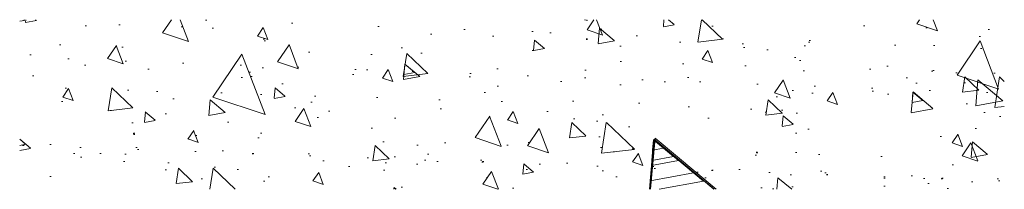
# Model space of a CAD drawing. Header units: inches. Extents: x 34737 to 291769, y 4926 to 74566.
# Tile 1 of 207: x 34737 to 34810, y 33040 to 33052. Entities that reach past the tile are written whole.
import ezdxf

# ---------------------------------------------------------------- set-up
doc = ezdxf.new("R2010")
doc.units = ezdxf.units.IN
doc.header["$LTSCALE"] = 300
for name, color, linetype, lineweight in [('_MB_kreskowanie_konstrukcje_0.09', 250, 'Continuous', 9), ('_MB_kreskowanie_konstrukcje_0.09 @ 1', 250, 'Continuous', 9), ('_MB_kreskowanie_konstrukcje_0.09 @ 1.5', 250, 'Continuous', 9), ('_MB_kreskowanie_konstrukcje_0.09 @ 10', 250, 'Continuous', 9), ('_MB_kreskowanie_konstrukcje_0.09 @ 100', 250, 'Continuous', 9), ('_MB_kreskowanie_konstrukcje_0.09 @ 2', 250, 'Continuous', 9), ('_MB_kreskowanie_konstrukcje_0.09 @ 2.5', 250, 'Continuous', 9), ('_MB_kreskowanie_konstrukcje_0.09 @ 20', 250, 'Continuous', 9), ('_MB_kreskowanie_konstrukcje_0.09 @ 25', 250, 'Continuous', 9), ('_MB_kreskowanie_konstrukcje_0.09 @ 4', 250, 'Continuous', 9), ('_MB_kreskowanie_konstrukcje_0.09 @ 5', 250, 'Continuous', 9), ('_MB_kreskowanie_konstrukcje_0.09 @ 50', 250, 'Continuous', 9), ('_MB_kreskowanie_konstrukcje_0.09 @ 8', 250, 'Continuous', 9)]:
    doc.layers.add(name, color=color, linetype=linetype, lineweight=lineweight)

# ---------------------------------------------------------------- blocks, each defined once
blk = doc.blocks.new('*U2405')
at = {"layer": '_MB_kreskowanie_konstrukcje_0.09 @ 1'}
h = blk.add_hatch(dxfattribs=at)
h.set_pattern_fill('AR-CONC', color=256, scale=0.05, angle=-90)
h.set_pattern_definition([(320, (39018.182, 25579.065), (-0.796954, -9.1092334), [0.9525, -10.4775]), (265, (39018.182, 25579.065), (9.552842, 1.762171), [0.762, -8.382029]), (10.45144, (39018.116, 25578.306), (8.755888, -7.347062), [0.8095, -8.904512]), (316.1842, (39020.722, 25579.065), (-2.102116, -13.553952), [1.42875, -15.71625]), (6.63556, (39020.547, 25577.936), (12.371306, -11.870207), [1.214251, -13.35678]), (261.18415, (39020.722, 25579.065), (12.371306, -11.870207), [1.142998, -12.572987]), (291, (39020.087, 25577.795), (-5.11326, -7.5807196), [0.9525, -10.4775]), (236, (39020.087, 25577.795), (9.209398, -3.090101), [0.762, -8.382]), (341.45144, (39019.661, 25577.164), (4.096138, -10.670821), [0.8095, -8.904497]), (307.5, (39018.1824, 25579.0653), (4.227752, -0.1544302), [0, -8.2804, 0, -8.509, 0, -8.41375]), (277.5, (39018.1824, 25579.0653), (5.0090287, -3.3409831), [0, -4.8514, 0, -8.0899, 0, -3.20675]), (237.5, (39018.1824, 25581.8974), (-0.2864372, -6.7795298), [0, -3.175, 0, -9.906, 0, -13.1445]), (227.5, (39018.1824, 25583.1674), (1.2713246, -7.406459), [0, -4.1275, 0, -6.5786, 0, -9.3345])])
h.paths.add_polyline_path([(34809.743, 33052.093), (34737.243, 33052.093), (34737.243, 33039.593), (34809.743, 33039.593)])
at = {"layer": '_MB_kreskowanie_konstrukcje_0.09 @ 1.5'}
h = blk.add_hatch(dxfattribs=at)
h.set_pattern_fill('AR-CONC', color=256, scale=0.05, angle=-90)
h.set_pattern_definition([(320, (39018.182, 25579.065), (-1.195431, -13.66385), [1.42875, -15.71625]), (265, (39018.182, 25579.065), (14.329263, 2.643257), [1.143, -12.573044]), (10.45144, (39018.083, 25577.927), (13.133831, -11.020594), [1.21425, -13.356768]), (316.1842, (39021.992, 25579.065), (-3.153175, -20.330928), [2.143125, -23.574375]), (6.63556, (39021.73, 25577.371), (18.55696, -17.80531), [1.821377, -20.03517]), (261.18415, (39021.992, 25579.065), (18.55696, -17.80531), [1.7145, -18.85948]), (291, (39021.04, 25577.16), (-7.66989, -11.37108), [1.42875, -15.71625]), (236, (39021.04, 25577.16), (13.814097, -4.635152), [1.143, -12.573]), (341.45144, (39020.401, 25576.213), (6.144208, -16.006231), [1.21425, -13.356745]), (307.5, (39018.1824, 25579.0653), (6.341628, -0.2316452), [0, -12.4206, 0, -12.7635, 0, -12.620625]), (277.5, (39018.1824, 25579.065), (7.513543, -5.0114747), [0, -7.2771, 0, -12.13485, 0, -4.810125]), (237.5, (39018.1824, 25583.3135), (-0.4296558, -10.1692946), [0, -4.7625, 0, -14.859, 0, -19.71675]), (227.5, (39018.182, 25585.2185), (1.906987, -11.109689), [0, -6.19125, 0, -9.8679, 0, -14.00175])])
h.paths.add_polyline_path([(34809.743, 33052.093), (34737.243, 33052.093), (34737.243, 33039.593), (34809.743, 33039.593)])
at = {"layer": '_MB_kreskowanie_konstrukcje_0.09 @ 10'}
h = blk.add_hatch(dxfattribs=at)
h.set_pattern_fill('AR-CONC', color=256, scale=0.05, angle=-90)
h.set_pattern_definition([(320, (39018.18, 25579.065), (-7.96954, -91.09233), [9.525, -104.775]), (265, (39018.18, 25579.065), (95.5284, 17.6217), [7.62, -83.8203]), (10.4514, (39017.52, 25571.47), (87.5589, -73.4706), [8.095, -89.0451]), (316.1842, (39043.58, 25579.07), (-21.0212, -135.5395), [14.2875, -157.1625]), (6.6356, (39041.83, 25567.77), (123.713, -118.702), [12.1425, -133.5678]), (261.1842, (39043.58, 25579.07), (123.713, -118.702), [11.43, -125.7299]), (291, (39037.23, 25566.365), (-51.1326, -75.8072), [9.525, -104.775]), (236, (39037.23, 25566.365), (92.094, -30.901), [7.62, -83.82]), (341.4514, (39032.97, 25560.05), (40.9614, -106.7082), [8.095, -89.045]), (307.5, (39018.182, 25579.065), (42.27752, -1.5443), [0, -82.804, 0, -85.09, 0, -84.1375]), (277.5, (39018.182, 25579.065), (50.09029, -33.40983), [0, -48.514, 0, -80.899, 0, -32.0675]), (237.5, (39018.182, 25607.386), (-2.86437, -67.7953), [0, -31.75, 0, -99.06, 0, -131.445]), (227.5, (39018.18, 25620.086), (12.71325, -74.0646), [0, -41.275, 0, -65.786, 0, -93.345])])
h.paths.add_polyline_path([(34809.743, 33052.093), (34737.243, 33052.093), (34737.243, 33039.593), (34809.743, 33039.593)])
at = {"layer": '_MB_kreskowanie_konstrukcje_0.09 @ 100'}
h = blk.add_hatch(dxfattribs=at)
h.set_pattern_fill('AR-CONC', color=256, scale=0.05, angle=-90)
h.set_pattern_definition([(320, (39018.2, 25579.1), (-79.695, -910.923), [95.25, -1047.75]), (265, (39018.2, 25579.1), (955.28, 176.22), [76.2, -838.2]), (10.451, (39011.5, 25503.16), (875.59, -734.71), [80.95, -890.45]), (316.184, (39272.2, 25579.1), (-210.21, -1355.4), [142.87, -1571.62]), (6.636, (39254.7, 25466.1), (1237.13, -1187.02), [121.43, -1335.68]), (261.184, (39272.2, 25579), (1237.13, -1187.02), [114.3, -1257.3]), (291, (39208.7, 25452.1), (-511.326, -758.07), [95.25, -1047.75]), (236, (39208.7, 25452.1), (920.94, -309.01), [76.2, -838.2]), (341.451, (39166.1, 25388.9), (409.61, -1067.08), [80.95, -890.45]), (307.5, (39018.18, 25579.07), (422.775, -15.443), [0, -828.04, 0, -850.9, 0, -841.375]), (277.5, (39018.2, 25579.07), (500.903, -334.098), [0, -485.14, 0, -808.99, 0, -320.675]), (237.5, (39018.18, 25862.28), (-28.644, -677.953), [0, -317.5, 0, -990.6, 0, -1314.45]), (227.5, (39018.2, 25989.3), (127.132, -740.646), [0, -412.75, 0, -657.86, 0, -933.45])])
h.paths.add_polyline_path([(34809.743, 33052.093), (34737.243, 33052.093), (34737.243, 33039.593), (34809.743, 33039.593)])
at = {"layer": '_MB_kreskowanie_konstrukcje_0.09 @ 2'}
h = blk.add_hatch(dxfattribs=at)
h.set_pattern_fill('AR-CONC', color=256, scale=0.05, angle=-90)
h.set_pattern_definition([(320, (39018.182, 25579.065), (-1.593909, -18.218467), [1.905, -20.955]), (265, (39018.182, 25579.065), (19.105685, 3.524342), [1.524, -16.76406]), (10.45144, (39018.05, 25577.547), (17.511775, -14.694125), [1.619, -17.809024]), (316.1842, (39023.262, 25579.065), (-4.20423, -27.107904), [2.8575, -31.4325]), (6.63556, (39022.912, 25576.806), (24.74261, -23.74041), [2.4285, -26.71356]), (261.18415, (39023.262, 25579.065), (24.74261, -23.74041), [2.286, -25.14597]), (291, (39021.992, 25576.525), (-10.22652, -15.16144), [1.905, -20.955]), (236, (39021.992, 25576.525), (18.418797, -6.180203), [1.524, -16.764]), (341.45144, (39021.14, 25575.262), (8.192277, -21.341642), [1.619, -17.808994]), (307.5, (39018.1824, 25579.065), (8.455504, -0.3088603), [0, -16.5608, 0, -17.018, 0, -16.8275]), (277.5, (39018.182, 25579.065), (10.0180575, -6.681966), [0, -9.7028, 0, -16.1798, 0, -6.4135]), (237.5, (39018.1824, 25584.7295), (-0.5728744, -13.5590595), [0, -6.35, 0, -19.812, 0, -26.289]), (227.5, (39018.182, 25587.27), (2.542649, -14.812918), [0, -8.255, 0, -13.1572, 0, -18.669])])
h.paths.add_polyline_path([(34809.743, 33052.093), (34737.243, 33052.093), (34737.243, 33039.593), (34809.743, 33039.593)])
at = {"layer": '_MB_kreskowanie_konstrukcje_0.09 @ 2.5'}
h = blk.add_hatch(dxfattribs=at)
h.set_pattern_fill('AR-CONC', color=256, scale=0.05, angle=-90)
h.set_pattern_definition([(320, (39018.182, 25579.065), (-1.992386, -22.773084), [2.38125, -26.19375]), (265, (39018.182, 25579.065), (23.882106, 4.40543), [1.905, -20.95507]), (10.45144, (39018.016, 25577.168), (21.88972, -18.367656), [2.02375, -22.26128]), (316.1842, (39024.532, 25579.065), (-5.25529, -33.88488), [3.57187, -39.29062]), (6.63556, (39024.094, 25576.24), (30.92827, -29.67552), [3.03563, -33.39195]), (261.18415, (39024.532, 25579.065), (30.92827, -29.67552), [2.8575, -31.43247]), (291, (39022.945, 25575.89), (-12.78315, -18.9518), [2.38125, -26.19375]), (236, (39022.945, 25575.89), (23.023496, -7.725254), [1.905, -20.955]), (341.45144, (39021.88, 25574.31), (10.240346, -26.67705), [2.02375, -22.26124]), (307.5, (39018.182, 25579.065), (10.56938, -0.3860754), [0, -20.701, 0, -21.2725, 0, -21.034375]), (277.5, (39018.182, 25579.065), (12.522572, -8.352458), [0, -12.1285, 0, -20.22475, 0, -8.016875]), (237.5, (39018.182, 25586.1456), (-0.716093, -16.948824), [0, -7.9375, 0, -24.765, 0, -32.86125]), (227.5, (39018.182, 25589.32), (3.178311, -18.516148), [0, -10.31875, 0, -16.4465, 0, -23.33625])])
h.paths.add_polyline_path([(34809.743, 33052.093), (34737.243, 33052.093), (34737.243, 33039.593), (34809.743, 33039.593)])
at = {"layer": '_MB_kreskowanie_konstrukcje_0.09 @ 20'}
h = blk.add_hatch(dxfattribs=at)
h.set_pattern_fill('AR-CONC', color=256, scale=0.05, angle=-90)
h.set_pattern_definition([(320, (39018.18, 25579.07), (-15.939, -182.1847), [19.05, -209.55]), (265, (39018.18, 25579.07), (191.057, 35.2434), [15.24, -167.6406]), (10.4514, (39016.85, 25563.88), (175.1178, -146.9412), [16.19, -178.0902]), (316.1842, (39068.98, 25579.07), (-42.0423, -271.079), [28.575, -314.325]), (6.6356, (39065.48, 25556.48), (247.426, -237.404), [24.285, -267.136]), (261.184, (39068.98, 25579.07), (247.426, -237.404), [22.86, -251.46]), (291, (39056.28, 25553.67), (-102.2652, -151.6144), [19.05, -209.55]), (236, (39056.28, 25553.67), (184.188, -61.802), [15.24, -167.64]), (341.4514, (39047.76, 25541.03), (81.9228, -213.4164), [16.19, -178.09]), (307.5, (39018.18, 25579.065), (84.55504, -3.0886), [0, -165.608, 0, -170.18, 0, -168.275]), (277.5, (39018.18, 25579.065), (100.1806, -66.8197), [0, -97.028, 0, -161.798, 0, -64.135]), (237.5, (39018.18, 25635.71), (-5.72874, -135.5906), [0, -63.5, 0, -198.12, 0, -262.89]), (227.5, (39018.18, 25661.11), (25.4265, -148.1292), [0, -82.55, 0, -131.572, 0, -186.69])])
h.paths.add_polyline_path([(34809.743, 33052.093), (34737.243, 33052.093), (34737.243, 33039.593), (34809.743, 33039.593)])
at = {"layer": '_MB_kreskowanie_konstrukcje_0.09 @ 25'}
h = blk.add_hatch(dxfattribs=at)
h.set_pattern_fill('AR-CONC', color=256, scale=0.05, angle=-90)
h.set_pattern_definition([(320, (39018.18, 25579.07), (-19.924, -227.731), [23.8125, -261.9375]), (265, (39018.18, 25579.07), (238.821, 44.054), [19.05, -209.551]), (10.4514, (39016.52, 25560.09), (218.897, -183.6766), [20.2375, -222.613]), (316.1842, (39081.68, 25579.07), (-52.553, -338.849), [35.719, -392.906]), (6.6356, (39077.3, 25550.83), (309.283, -296.755), [30.356, -333.92]), (261.184, (39081.68, 25579.07), (309.283, -296.755), [28.575, -314.325]), (291, (39065.8, 25547.32), (-127.8315, -189.518), [23.8125, -261.9375]), (236, (39065.8, 25547.32), (230.235, -77.2525), [19.05, -209.55]), (341.4514, (39055.15, 25531.52), (102.4035, -266.7705), [20.2375, -222.6124]), (307.5, (39018.18, 25579.065), (105.6938, -3.86075), [0, -207.01, 0, -212.725, 0, -210.3437]), (277.5, (39018.18, 25579.07), (125.2257, -83.5246), [0, -121.285, 0, -202.2475, 0, -80.1688]), (237.5, (39018.18, 25649.87), (-7.1609, -169.48824), [0, -79.375, 0, -247.65, 0, -328.6125]), (227.5, (39018.18, 25681.62), (31.783, -185.1615), [0, -103.1875, 0, -164.465, 0, -233.3625])])
h.paths.add_polyline_path([(34809.743, 33052.093), (34737.243, 33052.093), (34737.243, 33039.593), (34809.743, 33039.593)])
at = {"layer": '_MB_kreskowanie_konstrukcje_0.09 @ 4'}
h = blk.add_hatch(dxfattribs=at)
h.set_pattern_fill('AR-CONC', color=256, scale=0.05, angle=-90)
h.set_pattern_definition([(320, (39018.182, 25579.065), (-3.18782, -36.43693), [3.81, -41.91]), (265, (39018.182, 25579.065), (38.21137, 7.04868), [3.048, -33.52812]), (10.45144, (39017.917, 25576.03), (35.02355, -29.38825), [3.238, -35.61805]), (316.1842, (39028.342, 25579.065), (-8.40847, -54.2158), [5.715, -62.865]), (6.63556, (39027.64, 25574.547), (49.48522, -47.48083), [4.857, -53.42712]), (261.18415, (39028.34, 25579.065), (49.48522, -47.48083), [4.572, -50.29195]), (291, (39025.802, 25573.985), (-20.45304, -30.32288), [3.81, -41.91]), (236, (39025.802, 25573.985), (36.8376, -12.3604), [3.048, -33.528]), (341.45144, (39024.098, 25571.46), (16.38455, -42.68328), [3.238, -35.61799]), (307.5, (39018.182, 25579.065), (16.911008, -0.61772), [0, -33.1216, 0, -34.036, 0, -33.655]), (277.5, (39018.182, 25579.065), (20.036115, -13.363933), [0, -19.4056, 0, -32.3596, 0, -12.827]), (237.5, (39018.182, 25590.394), (-1.145749, -27.11812), [0, -12.7, 0, -39.624, 0, -52.578]), (227.5, (39018.182, 25595.474), (5.0853, -29.625836), [0, -16.51, 0, -26.3144, 0, -37.338])])
h.paths.add_polyline_path([(34809.743, 33052.093), (34737.243, 33052.093), (34737.243, 33039.593), (34809.743, 33039.593)])
at = {"layer": '_MB_kreskowanie_konstrukcje_0.09 @ 5'}
h = blk.add_hatch(dxfattribs=at)
h.set_pattern_fill('AR-CONC', color=256, scale=0.05, angle=-90)
h.set_pattern_definition([(320, (39018.182, 25579.065), (-3.98477, -45.54617), [4.7625, -52.3875]), (265, (39018.182, 25579.065), (47.7642, 8.81086), [3.81, -41.91015]), (10.45144, (39017.85, 25575.27), (43.77944, -36.73531), [4.0475, -44.52256]), (316.1842, (39030.88, 25579.065), (-10.5106, -67.76976), [7.14375, -78.58125]), (6.6356, (39030.006, 25573.42), (61.85653, -59.35103), [6.07126, -66.7839]), (261.18415, (39030.88, 25579.065), (61.85653, -59.35103), [5.715, -62.86493]), (291, (39027.707, 25572.715), (-25.5663, -37.9036), [4.7625, -52.3875]), (236, (39027.707, 25572.715), (46.047, -15.4505), [3.81, -41.91]), (341.45144, (39025.577, 25569.557), (20.4807, -53.3541), [4.0475, -44.52248]), (307.5, (39018.182, 25579.065), (21.13876, -0.77215), [0, -41.402, 0, -42.545, 0, -42.06875]), (277.5, (39018.182, 25579.065), (25.045144, -16.704916), [0, -24.257, 0, -40.4495, 0, -16.03375]), (237.5, (39018.182, 25593.226), (-1.432186, -33.89765), [0, -15.875, 0, -49.53, 0, -65.7225]), (227.5, (39018.182, 25599.576), (6.35662, -37.0323), [0, -20.6375, 0, -32.893, 0, -46.6725])])
h.paths.add_polyline_path([(34809.743, 33052.093), (34737.243, 33052.093), (34737.243, 33039.593), (34809.743, 33039.593)])
at = {"layer": '_MB_kreskowanie_konstrukcje_0.09 @ 50'}
h = blk.add_hatch(dxfattribs=at)
h.set_pattern_fill('AR-CONC', color=256, scale=0.05, angle=-90)
h.set_pattern_definition([(320, (39018.2, 25579.07), (-39.848, -455.462), [47.625, -523.875]), (265, (39018.2, 25579.07), (477.642, 88.109), [38.1, -419.101]), (10.4514, (39014.86, 25541.1), (437.794, -367.353), [40.475, -445.226]), (316.184, (39145.2, 25579.07), (-105.106, -677.698), [71.44, -785.81]), (6.6356, (39136.4, 25522.6), (618.565, -593.51), [60.713, -667.84]), (261.184, (39145.2, 25579.1), (618.565, -593.51), [57.15, -628.65]), (291, (39113.43, 25515.57), (-255.663, -379.036), [47.625, -523.875]), (236, (39113.43, 25515.57), (460.47, -154.505), [38.1, -419.1]), (341.4514, (39092.13, 25484), (204.807, -533.54), [40.475, -445.225]), (307.5, (39018.18, 25579.07), (211.3876, -7.7215), [0, -414.02, 0, -425.45, 0, -420.6875]), (277.5, (39018.18, 25579.07), (250.4514, -167.049), [0, -242.57, 0, -404.495, 0, -160.3375]), (237.5, (39018.18, 25720.67), (-14.322, -338.9765), [0, -158.75, 0, -495.3, 0, -657.225]), (227.5, (39018.18, 25784.17), (63.566, -370.323), [0, -206.375, 0, -328.93, 0, -466.725])])
h.paths.add_polyline_path([(34809.743, 33052.093), (34737.243, 33052.093), (34737.243, 33039.593), (34809.743, 33039.593)])
at = {"layer": '_MB_kreskowanie_konstrukcje_0.09 @ 8'}
h = blk.add_hatch(dxfattribs=at)
h.set_pattern_fill('AR-CONC', color=256, scale=0.05, angle=-90)
h.set_pattern_definition([(320, (39018.18, 25579.065), (-6.37563, -72.87387), [7.62, -83.82]), (265, (39018.18, 25579.065), (76.42274, 14.0974), [6.096, -67.05623]), (10.4514, (39017.65, 25572.99), (70.0471, -58.7765), [6.476, -71.2361]), (316.1842, (39038.5, 25579.065), (-16.8169, -108.4316), [11.43, -125.73]), (6.6356, (39037.1, 25570.03), (98.9704, -94.9617), [9.714, -106.8542]), (261.1842, (39038.5, 25579.07), (98.9704, -94.9617), [9.144, -100.5839]), (291, (39033.42, 25568.905), (-40.9061, -60.64576), [7.62, -83.82]), (236, (39033.42, 25568.905), (73.6752, -24.7208), [6.096, -67.056]), (341.4514, (39030.014, 25563.85), (32.7691, -85.36657), [6.476, -71.236]), (307.5, (39018.182, 25579.065), (33.822016, -1.23544), [0, -66.2432, 0, -68.072, 0, -67.31]), (277.5, (39018.182, 25579.065), (40.07223, -26.72787), [0, -38.8112, 0, -64.7192, 0, -25.654]), (237.5, (39018.182, 25601.722), (-2.2915, -54.23624), [0, -25.4, 0, -79.248, 0, -105.156]), (227.5, (39018.18, 25611.88), (10.1706, -59.25167), [0, -33.02, 0, -52.6288, 0, -74.676])])
h.paths.add_polyline_path([(34809.743, 33052.093), (34737.243, 33052.093), (34737.243, 33039.593), (34809.743, 33039.593)])

msp = doc.modelspace()

# ---------------------------------------------------------------- block references
at = {"layer": '_MB_kreskowanie_konstrukcje_0.09', "color": 4, "linetype": 'Continuous'}
msp.add_blockref('*U2405', (0, 0), dxfattribs=at)

doc.saveas('drawing.dxf')
